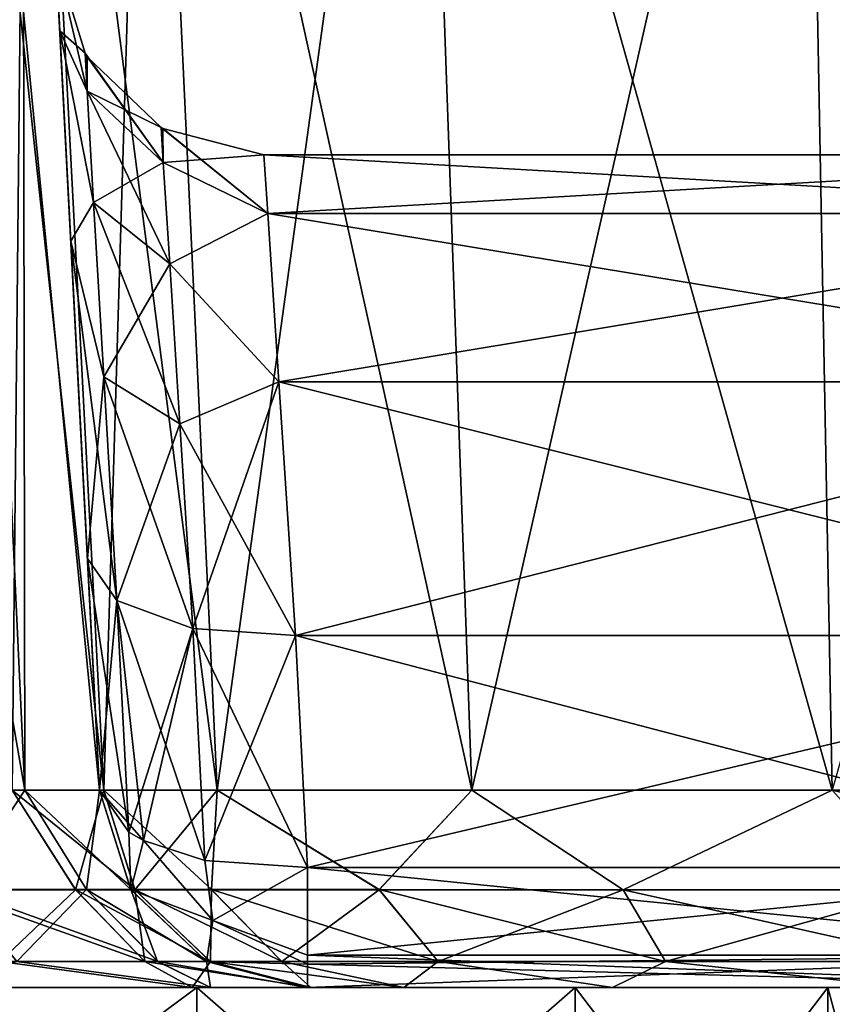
# Model space of a CAD drawing. Header units: millimetres. Extents: x -96 to 96, y -34 to 18.
# Tile 5 of 192: x -76.95 to -75, y -32.04 to -29.68. Entities that reach past the tile are written whole.
import ezdxf

# ---------------------------------------------------------------- set-up
doc = ezdxf.new("R2010")
doc.units = ezdxf.units.MM
doc.header["$LTSCALE"] = 65.185185
for name, color, linetype in [('100', 7, 'CONTINUOUS'), ('134', 7, 'CONTINUOUS'), ('137', 7, 'CONTINUOUS'), ('141', 7, 'CONTINUOUS'), ('142', 7, 'CONTINUOUS'), ('145', 7, 'CONTINUOUS'), ('184', 7, 'CONTINUOUS'), ('185', 7, 'CONTINUOUS'), ('187', 7, 'CONTINUOUS'), ('188', 7, 'CONTINUOUS'), ('189', 7, 'CONTINUOUS'), ('191', 7, 'CONTINUOUS'), ('192', 7, 'CONTINUOUS'), ('302', 7, 'CONTINUOUS'), ('303', 7, 'CONTINUOUS'), ('306', 7, 'CONTINUOUS'), ('307', 7, 'CONTINUOUS'), ('322', 7, 'CONTINUOUS'), ('323', 7, 'CONTINUOUS'), ('324', 7, 'CONTINUOUS'), ('325', 7, 'CONTINUOUS'), ('326', 7, 'CONTINUOUS'), ('327', 7, 'CONTINUOUS'), ('328', 7, 'CONTINUOUS'), ('329', 7, 'CONTINUOUS'), ('330', 7, 'CONTINUOUS'), ('590', 7, 'CONTINUOUS'), ('592', 7, 'CONTINUOUS'), ('603', 7, 'CONTINUOUS'), ('605', 7, 'CONTINUOUS'), ('86', 7, 'CONTINUOUS'), ('87', 7, 'CONTINUOUS'), ('99', 7, 'CONTINUOUS')]:
    doc.layers.add(name, color=color, linetype=linetype)

msp = doc.modelspace()

# ---------------------------------------------------------------- linework, layer by layer
at = {"layer": '100', "color": 7, "linetype": 'Continuous'}
for points in [[(-76.7519, -31.5262, -20.7337), (-76.936, -28, -20.7494), (-76.6452, -28, -21.7982), (-76.7519, -31.5262, -20.7337)], [(-76.4793, -31.5262, -21.7168), (-76.7519, -31.5262, -20.7337), (-76.6452, -28, -21.7982), (-76.4793, -31.5262, -21.7168)], [(-75.9934, -28, -22.6699), (-76.4793, -31.5262, -21.7168), (-76.6452, -28, -21.7982), (-75.9934, -28, -22.6699)], [(-75.8684, -31.5262, -22.5338), (-76.4793, -31.5262, -21.7168), (-75.9934, -28, -22.6699), (-75.8684, -31.5262, -22.5338)], [(-75.0697, -28, -23.2455), (-75.8684, -31.5262, -22.5338), (-75.9934, -28, -22.6699), (-75.0697, -28, -23.2455)], [(-75.0026, -31.5262, -23.0734), (-75.8684, -31.5262, -22.5338), (-75.0697, -28, -23.2455), (-75.0026, -31.5262, -23.0734)], [(-74, -28, -23.4466), (-75.0026, -31.5262, -23.0734), (-75.0697, -28, -23.2455), (-74, -28, -23.4466)]]:
    msp.add_3dface(points, dxfattribs=at)
at = {"layer": '134', "color": 7, "linetype": 'Continuous'}
for points in [[(-76.936, -28, 20.7494), (-76.4793, -31.5262, 21.7168), (-76.6452, -28, 21.7982), (-76.936, -28, 20.7494)], [(-76.7519, -31.5262, 20.7337), (-76.4793, -31.5262, 21.7168), (-76.936, -28, 20.7494), (-76.7519, -31.5262, 20.7337)], [(-76.4793, -31.5262, 21.7168), (-75.8684, -31.5262, 22.5338), (-76.6452, -28, 21.7982), (-76.4793, -31.5262, 21.7168)], [(-76.6452, -28, 21.7982), (-75.8684, -31.5262, 22.5338), (-75.9934, -28, 22.6699), (-76.6452, -28, 21.7982)], [(-75.8684, -31.5262, 22.5338), (-75.0026, -31.5262, 23.0734), (-75.9934, -28, 22.6699), (-75.8684, -31.5262, 22.5338)], [(-75.9934, -28, 22.6699), (-75.0026, -31.5262, 23.0734), (-75.0697, -28, 23.2455), (-75.9934, -28, 22.6699)], [(-74, -31.5262, 23.2618), (-74, -28, 23.4466), (-75.0697, -28, 23.2455), (-74, -31.5262, 23.2618)], [(-75.0026, -31.5262, 23.0734), (-74, -31.5262, 23.2618), (-75.0697, -28, 23.2455), (-75.0026, -31.5262, 23.0734)]]:
    msp.add_3dface(points, dxfattribs=at)
at = {"layer": '137', "color": 7, "linetype": 'Continuous'}
for points in [[(-76.7519, -31.5262, 20.7337), (-76.936, -28, 20.7494), (-77.1318, -28, 20.126), (-76.7519, -31.5262, 20.7337)], [(-76.7519, -31.5262, 20.7337), (-77.1318, -28, 20.126), (-76.9717, -31.5262, 20.0336), (-76.7519, -31.5262, 20.7337)]]:
    msp.add_3dface(points, dxfattribs=at)
at = {"layer": '141', "color": 7, "linetype": 'Continuous'}
for points in [[(-77.4428, -31.5262, 12.4795), (-77.1067, -28, 11.8008), (-76.9416, -31.5262, 11.8838), (-77.4428, -31.5262, 12.4795)], [(-77.1067, -28, 11.8008), (-76.9466, -28, 11.1264), (-76.9416, -31.5262, 11.8838), (-77.1067, -28, 11.8008)], [(-76.9416, -31.5262, 11.8838), (-76.9466, -28, 11.1264), (-76.7618, -31.5262, 11.1264), (-76.9416, -31.5262, 11.8838)]]:
    msp.add_3dface(points, dxfattribs=at)
at = {"layer": '142', "color": 7, "linetype": 'Continuous'}
for points in [[(-76.8666, -29.5262, -3.7259), (-76.9466, -28, -11.1264), (-76.8573, -29.7025, -4.6482), (-76.8666, -29.5262, -3.7259)], [(-76.8573, -29.7025, -4.6482), (-76.9466, -28, -11.1264), (-76.8309, -30.2076, -5.4413), (-76.8573, -29.7025, -4.6482)], [(-76.7618, -31.5262, 11.1264), (-76.9466, -28, 11.1264), (-76.8573, -29.7025, 4.6482), (-76.7618, -31.5262, 11.1264)], [(-76.8573, -29.7025, 4.6482), (-76.9466, -28, 11.1264), (-76.8666, -29.5262, 3.7259), (-76.8573, -29.7025, 4.6482)], [(-76.7618, -31.5262, -6.2512), (-76.7909, -30.9696, -5.9916), (-76.9466, -28, -11.1264), (-76.7618, -31.5262, -6.2512)], [(-76.9466, -28, -11.1264), (-76.7909, -30.9696, -5.9916), (-76.8309, -30.2076, -5.4413), (-76.9466, -28, -11.1264)], [(-76.7618, -31.5262, -11.1264), (-76.7618, -31.5262, -6.2512), (-76.9466, -28, -11.1264), (-76.7618, -31.5262, -11.1264)], [(-76.8309, -30.2076, 5.4413), (-76.7618, -31.5262, 11.1264), (-76.8573, -29.7025, 4.6482), (-76.8309, -30.2076, 5.4413)], [(-76.7909, -30.9696, 5.9916), (-76.7618, -31.5262, 11.1264), (-76.8309, -30.2076, 5.4413), (-76.7909, -30.9696, 5.9916)], [(-76.7618, -31.5262, 6.2512), (-76.7618, -31.5262, 11.1264), (-76.7909, -30.9696, 5.9916), (-76.7618, -31.5262, 6.2512)]]:
    msp.add_3dface(points, dxfattribs=at)
at = {"layer": '145', "color": 7, "linetype": 'Continuous'}
for points in [[(-76.9416, -31.5262, -11.8838), (-77.5529, -28, -12.3311), (-77.4428, -31.5262, -12.4795), (-76.9416, -31.5262, -11.8838)], [(-77.1067, -28, -11.8008), (-77.5529, -28, -12.3311), (-76.9416, -31.5262, -11.8838), (-77.1067, -28, -11.8008)], [(-76.7618, -31.5262, -11.1264), (-77.1067, -28, -11.8008), (-76.9416, -31.5262, -11.8838), (-76.7618, -31.5262, -11.1264)], [(-76.7618, -31.5262, -11.1264), (-76.9466, -28, -11.1264), (-77.1067, -28, -11.8008), (-76.7618, -31.5262, -11.1264)]]:
    msp.add_3dface(points, dxfattribs=at)
at = {"layer": '184', "color": 7, "linetype": 'Continuous'}
for points in [[(-76.7519, -31.5262, 20.7337), (-76.677, -31.7647, 20.7274), (-76.493, -31.7648, 21.5014), (-76.7519, -31.5262, 20.7337)], [(-76.4793, -31.5262, 21.7168), (-76.7519, -31.5262, 20.7337), (-76.493, -31.7648, 21.5014), (-76.4793, -31.5262, 21.7168)], [(-76.4793, -31.5262, 21.7168), (-76.493, -31.7648, 21.5014), (-76.0904, -31.7648, 22.1875), (-76.4793, -31.5262, 21.7168)], [(-75.8684, -31.5262, 22.5338), (-76.4793, -31.5262, 21.7168), (-76.0904, -31.7648, 22.1875), (-75.8684, -31.5262, 22.5338)], [(-75.8684, -31.5262, 22.5338), (-76.0904, -31.7648, 22.1875), (-75.5045, -31.7649, 22.7257), (-75.8684, -31.5262, 22.5338)], [(-75.0026, -31.5262, 23.0734), (-75.8684, -31.5262, 22.5338), (-75.5045, -31.7649, 22.7257), (-75.0026, -31.5262, 23.0734)], [(-75.0026, -31.5262, 23.0734), (-75.5045, -31.7649, 22.7257), (-74.7868, -31.7649, 23.0687), (-75.0026, -31.5262, 23.0734)], [(-74, -31.5262, 23.2618), (-75.0026, -31.5262, 23.0734), (-74, -31.765, 23.1865), (-74, -31.5262, 23.2618)], [(-74, -31.765, 23.1865), (-75.0026, -31.5262, 23.0734), (-74.7868, -31.7649, 23.0687), (-74, -31.765, 23.1865)], [(-76.677, -31.7647, 20.7274), (-76.3243, -31.9373, 21.4336), (-76.493, -31.7648, 21.5014), (-76.677, -31.7647, 20.7274)], [(-76.4959, -31.9373, 20.712), (-76.3243, -31.9373, 21.4336), (-76.677, -31.7647, 20.7274), (-76.4959, -31.9373, 20.712)], [(-76.493, -31.7648, 21.5014), (-75.949, -31.9374, 22.0733), (-76.0904, -31.7648, 22.1875), (-76.493, -31.7648, 21.5014)], [(-76.3243, -31.9373, 21.4336), (-75.949, -31.9374, 22.0733), (-76.493, -31.7648, 21.5014), (-76.3243, -31.9373, 21.4336)], [(-75.949, -31.9374, 22.0733), (-75.4027, -31.9374, 22.5751), (-76.0904, -31.7648, 22.1875), (-75.949, -31.9374, 22.0733)], [(-76.0904, -31.7648, 22.1875), (-75.4027, -31.9374, 22.5751), (-75.5045, -31.7649, 22.7257), (-76.0904, -31.7648, 22.1875)], [(-75.4027, -31.9374, 22.5751), (-74.7335, -31.9374, 22.8949), (-75.5045, -31.7649, 22.7257), (-75.4027, -31.9374, 22.5751)], [(-75.5045, -31.7649, 22.7257), (-74.7335, -31.9374, 22.8949), (-74.7868, -31.7649, 23.0687), (-75.5045, -31.7649, 22.7257)], [(-76.2543, -32, 20.6915), (-76.0311, -32, 21.4967), (-76.4959, -31.9373, 20.712), (-76.2543, -32, 20.6915)], [(-76.4959, -31.9373, 20.712), (-76.0311, -32, 21.4967), (-76.3243, -31.9373, 21.4336), (-76.4959, -31.9373, 20.712)], [(-76.3243, -31.9373, 21.4336), (-76.0311, -32, 21.4967), (-75.949, -31.9374, 22.0733), (-76.3243, -31.9373, 21.4336)], [(-76.0311, -32, 21.4967), (-75.5306, -32, 22.1661), (-75.949, -31.9374, 22.0733), (-76.0311, -32, 21.4967)], [(-75.949, -31.9374, 22.0733), (-75.5306, -32, 22.1661), (-75.4027, -31.9374, 22.5751), (-75.949, -31.9374, 22.0733)], [(-75.5306, -32, 22.1661), (-74.8213, -32, 22.6081), (-75.4027, -31.9374, 22.5751), (-75.5306, -32, 22.1661)], [(-75.4027, -31.9374, 22.5751), (-74.8213, -32, 22.6081), (-74.7335, -31.9374, 22.8949), (-75.4027, -31.9374, 22.5751)]]:
    msp.add_3dface(points, dxfattribs=at)
at = {"layer": '185', "color": 7, "linetype": 'Continuous'}
for points in [[(-76.9717, -31.5262, 20.0336), (-77.1349, -31.7649, 19.6851), (-76.8194, -31.7648, 20.1682), (-76.9717, -31.5262, 20.0336)], [(-76.7519, -31.5262, 20.7337), (-76.9717, -31.5262, 20.0336), (-76.677, -31.7647, 20.7274), (-76.7519, -31.5262, 20.7337)], [(-76.677, -31.7647, 20.7274), (-76.9717, -31.5262, 20.0336), (-76.8194, -31.7648, 20.1682), (-76.677, -31.7647, 20.7274)], [(-77.1349, -31.7649, 19.6851), (-76.6529, -31.9373, 20.0951), (-76.8194, -31.7648, 20.1682), (-77.1349, -31.7649, 19.6851)], [(-77.0011, -31.9374, 19.5621), (-76.6529, -31.9373, 20.0951), (-77.1349, -31.7649, 19.6851), (-77.0011, -31.9374, 19.5621)], [(-76.4959, -31.9373, 20.712), (-76.677, -31.7647, 20.7274), (-76.8194, -31.7648, 20.1682), (-76.4959, -31.9373, 20.712)], [(-76.6529, -31.9373, 20.0951), (-76.4959, -31.9373, 20.712), (-76.8194, -31.7648, 20.1682), (-76.6529, -31.9373, 20.0951)], [(-77.1833, -32, 19.0834), (-76.5394, -32, 19.7838), (-77.0011, -31.9374, 19.5621), (-77.1833, -32, 19.0834)], [(-77.0011, -31.9374, 19.5621), (-76.5394, -32, 19.7838), (-76.6529, -31.9373, 20.0951), (-77.0011, -31.9374, 19.5621)], [(-76.2543, -32, 20.6915), (-76.4959, -31.9373, 20.712), (-76.6529, -31.9373, 20.0951), (-76.2543, -32, 20.6915)], [(-76.5394, -32, 19.7838), (-76.2543, -32, 20.6915), (-76.6529, -31.9373, 20.0951), (-76.5394, -32, 19.7838)]]:
    msp.add_3dface(points, dxfattribs=at)
at = {"layer": '187', "color": 7, "linetype": 'Continuous'}
for points in [[(-77.4428, -31.5262, 12.4795), (-76.9416, -31.5262, 11.8838), (-77.0998, -31.7647, 12.2594), (-77.4428, -31.5262, 12.4795)], [(-76.9416, -31.5262, 11.8838), (-76.7931, -31.7647, 11.7294), (-77.0998, -31.7647, 12.2594), (-76.9416, -31.5262, 11.8838)], [(-76.9416, -31.5262, 11.8838), (-76.7618, -31.5262, 11.1264), (-76.7931, -31.7647, 11.7294), (-76.9416, -31.5262, 11.8838)], [(-76.7618, -31.5262, 11.1264), (-76.6866, -31.7647, 11.1264), (-76.7931, -31.7647, 11.7294), (-76.7618, -31.5262, 11.1264)], [(-76.7931, -31.7647, 11.7294), (-76.9607, -31.9373, 12.3764), (-77.0998, -31.7647, 12.2594), (-76.7931, -31.7647, 11.7294)], [(-76.6224, -31.9373, 11.7917), (-76.9607, -31.9373, 12.3764), (-76.7931, -31.7647, 11.7294), (-76.6224, -31.9373, 11.7917)], [(-76.6866, -31.7647, 11.1264), (-76.6224, -31.9373, 11.7917), (-76.7931, -31.7647, 11.7294), (-76.6866, -31.7647, 11.1264)], [(-76.5049, -31.9373, 11.1264), (-76.6224, -31.9373, 11.7917), (-76.6866, -31.7647, 11.1264), (-76.5049, -31.9373, 11.1264)], [(-76.4956, -32, 12.1082), (-77.1453, -32, 12.8806), (-76.9607, -31.9373, 12.3764), (-76.4956, -32, 12.1082)], [(-76.6224, -31.9373, 11.7917), (-76.4956, -32, 12.1082), (-76.9607, -31.9373, 12.3764), (-76.6224, -31.9373, 11.7917)], [(-76.5049, -31.9373, 11.1264), (-76.4956, -32, 12.1082), (-76.6224, -31.9373, 11.7917), (-76.5049, -31.9373, 11.1264)], [(-76.2624, -32, 11.1264), (-76.4956, -32, 12.1082), (-76.5049, -31.9373, 11.1264), (-76.2624, -32, 11.1264)]]:
    msp.add_3dface(points, dxfattribs=at)
at = {"layer": '188', "color": 7, "linetype": 'Continuous'}
for points in [[(-76.7618, -31.5262, -6.2512), (-76.7618, -31.5262, -11.1264), (-76.6866, -31.7647, -11.1264), (-76.7618, -31.5262, -6.2512)], [(-76.6866, -31.7647, 11.1264), (-76.7618, -31.5262, 11.1264), (-76.6865, -31.765, 6.2512), (-76.6866, -31.7647, 11.1264)], [(-76.6865, -31.765, -6.2512), (-76.7618, -31.5262, -6.2512), (-76.6866, -31.7647, -11.1264), (-76.6865, -31.765, -6.2512)], [(-76.7618, -31.5262, 11.1264), (-76.7618, -31.5262, 6.2512), (-76.6865, -31.765, 6.2512), (-76.7618, -31.5262, 11.1264)], [(-76.5049, -31.9373, -11.1264), (-76.6865, -31.765, -6.2512), (-76.6866, -31.7647, -11.1264), (-76.5049, -31.9373, -11.1264)], [(-76.5049, -31.9373, 6.2512), (-76.6866, -31.7647, 11.1264), (-76.6865, -31.765, 6.2512), (-76.5049, -31.9373, 6.2512)], [(-76.5049, -31.9373, 11.1264), (-76.6866, -31.7647, 11.1264), (-76.5049, -31.9373, 6.2512), (-76.5049, -31.9373, 11.1264)], [(-76.5049, -31.9373, -6.2512), (-76.6865, -31.765, -6.2512), (-76.5049, -31.9373, -11.1264), (-76.5049, -31.9373, -6.2512)], [(-76.2624, -32, -11.1264), (-76.5049, -31.9373, -6.2512), (-76.5049, -31.9373, -11.1264), (-76.2624, -32, -11.1264)], [(-76.2624, -32, -11.1264), (-76.2624, -32, -6.2512), (-76.5049, -31.9373, -6.2512), (-76.2624, -32, -11.1264)], [(-76.2624, -32, 6.2512), (-76.5049, -31.9373, 11.1264), (-76.5049, -31.9373, 6.2512), (-76.2624, -32, 6.2512)], [(-76.2624, -32, 6.2512), (-76.2624, -32, 11.1264), (-76.5049, -31.9373, 11.1264), (-76.2624, -32, 6.2512)]]:
    msp.add_3dface(points, dxfattribs=at)
at = {"layer": '189', "color": 7, "linetype": 'Continuous'}
for points in [[(-76.9416, -31.5262, -11.8838), (-77.4428, -31.5262, -12.4795), (-77.0997, -31.7649, -12.2595), (-76.9416, -31.5262, -11.8838)], [(-76.9416, -31.5262, -11.8838), (-77.0997, -31.7649, -12.2595), (-76.7931, -31.7648, -11.7294), (-76.9416, -31.5262, -11.8838)], [(-76.6866, -31.7647, -11.1264), (-76.9416, -31.5262, -11.8838), (-76.7931, -31.7648, -11.7294), (-76.6866, -31.7647, -11.1264)], [(-76.7618, -31.5262, -11.1264), (-76.9416, -31.5262, -11.8838), (-76.6866, -31.7647, -11.1264), (-76.7618, -31.5262, -11.1264)], [(-77.0997, -31.7649, -12.2595), (-76.6223, -31.9373, -11.7917), (-76.7931, -31.7648, -11.7294), (-77.0997, -31.7649, -12.2595)], [(-76.9606, -31.9374, -12.3765), (-76.6223, -31.9373, -11.7917), (-77.0997, -31.7649, -12.2595), (-76.9606, -31.9374, -12.3765)], [(-76.5049, -31.9373, -11.1264), (-76.6866, -31.7647, -11.1264), (-76.7931, -31.7648, -11.7294), (-76.5049, -31.9373, -11.1264)], [(-76.6223, -31.9373, -11.7917), (-76.5049, -31.9373, -11.1264), (-76.7931, -31.7648, -11.7294), (-76.6223, -31.9373, -11.7917)], [(-77.1453, -32, -12.8806), (-76.4956, -32, -12.1082), (-76.9606, -31.9374, -12.3765), (-77.1453, -32, -12.8806)], [(-76.9606, -31.9374, -12.3765), (-76.4956, -32, -12.1082), (-76.6223, -31.9373, -11.7917), (-76.9606, -31.9374, -12.3765)], [(-76.2624, -32, -11.1264), (-76.5049, -31.9373, -11.1264), (-76.6223, -31.9373, -11.7917), (-76.2624, -32, -11.1264)], [(-76.4956, -32, -12.1082), (-76.2624, -32, -11.1264), (-76.6223, -31.9373, -11.7917), (-76.4956, -32, -12.1082)]]:
    msp.add_3dface(points, dxfattribs=at)
at = {"layer": '191', "color": 7, "linetype": 'Continuous'}
for points in [[(-76.9717, -31.5262, -20.0336), (-76.8193, -31.7649, -20.1682), (-77.1349, -31.7649, -19.6851), (-76.9717, -31.5262, -20.0336)], [(-76.9717, -31.5262, -20.0336), (-76.7519, -31.5262, -20.7337), (-76.8193, -31.7649, -20.1682), (-76.9717, -31.5262, -20.0336)], [(-76.7519, -31.5262, -20.7337), (-76.6768, -31.765, -20.7274), (-76.8193, -31.7649, -20.1682), (-76.7519, -31.5262, -20.7337)], [(-76.8193, -31.7649, -20.1682), (-77.0011, -31.9374, -19.5621), (-77.1349, -31.7649, -19.6851), (-76.8193, -31.7649, -20.1682)], [(-76.6528, -31.9374, -20.095), (-77.0011, -31.9374, -19.5621), (-76.8193, -31.7649, -20.1682), (-76.6528, -31.9374, -20.095)], [(-76.6768, -31.765, -20.7274), (-76.6528, -31.9374, -20.095), (-76.8193, -31.7649, -20.1682), (-76.6768, -31.765, -20.7274)], [(-76.4956, -31.9374, -20.712), (-76.6528, -31.9374, -20.095), (-76.6768, -31.765, -20.7274), (-76.4956, -31.9374, -20.712)], [(-76.5394, -32, -19.7838), (-77.1833, -32, -19.0834), (-77.0011, -31.9374, -19.5621), (-76.5394, -32, -19.7838)], [(-76.6528, -31.9374, -20.095), (-76.5394, -32, -19.7838), (-77.0011, -31.9374, -19.5621), (-76.6528, -31.9374, -20.095)], [(-76.4956, -31.9374, -20.712), (-76.5394, -32, -19.7838), (-76.6528, -31.9374, -20.095), (-76.4956, -31.9374, -20.712)], [(-76.2543, -32, -20.6915), (-76.5394, -32, -19.7838), (-76.4956, -31.9374, -20.712), (-76.2543, -32, -20.6915)]]:
    msp.add_3dface(points, dxfattribs=at)
at = {"layer": '192', "color": 7, "linetype": 'Continuous'}
for points in [[(-76.7519, -31.5262, -20.7337), (-76.4793, -31.5262, -21.7168), (-76.6768, -31.765, -20.7274), (-76.7519, -31.5262, -20.7337)], [(-76.6768, -31.765, -20.7274), (-76.4793, -31.5262, -21.7168), (-76.4929, -31.765, -21.5013), (-76.6768, -31.765, -20.7274)], [(-76.4793, -31.5262, -21.7168), (-76.0903, -31.765, -22.1875), (-76.4929, -31.765, -21.5013), (-76.4793, -31.5262, -21.7168)], [(-76.4793, -31.5262, -21.7168), (-75.8684, -31.5262, -22.5338), (-76.0903, -31.765, -22.1875), (-76.4793, -31.5262, -21.7168)], [(-75.8684, -31.5262, -22.5338), (-75.5045, -31.765, -22.7257), (-76.0903, -31.765, -22.1875), (-75.8684, -31.5262, -22.5338)], [(-75.8684, -31.5262, -22.5338), (-75.0026, -31.5262, -23.0734), (-75.5045, -31.765, -22.7257), (-75.8684, -31.5262, -22.5338)], [(-75.0026, -31.5262, -23.0734), (-74.7867, -31.765, -23.0687), (-75.5045, -31.765, -22.7257), (-75.0026, -31.5262, -23.0734)], [(-76.4956, -31.9374, -20.712), (-76.6768, -31.765, -20.7274), (-76.4929, -31.765, -21.5013), (-76.4956, -31.9374, -20.712)], [(-76.3241, -31.9374, -21.4335), (-76.4956, -31.9374, -20.712), (-76.4929, -31.765, -21.5013), (-76.3241, -31.9374, -21.4335)], [(-76.0903, -31.765, -22.1875), (-76.3241, -31.9374, -21.4335), (-76.4929, -31.765, -21.5013), (-76.0903, -31.765, -22.1875)], [(-75.9489, -31.9374, -22.0733), (-76.3241, -31.9374, -21.4335), (-76.0903, -31.765, -22.1875), (-75.9489, -31.9374, -22.0733)], [(-75.5045, -31.765, -22.7257), (-75.9489, -31.9374, -22.0733), (-76.0903, -31.765, -22.1875), (-75.5045, -31.765, -22.7257)], [(-75.4027, -31.9374, -22.575), (-75.9489, -31.9374, -22.0733), (-75.5045, -31.765, -22.7257), (-75.4027, -31.9374, -22.575)], [(-74.7867, -31.765, -23.0687), (-75.4027, -31.9374, -22.575), (-75.5045, -31.765, -22.7257), (-74.7867, -31.765, -23.0687)], [(-74.7335, -31.9374, -22.8948), (-75.4027, -31.9374, -22.575), (-74.7867, -31.765, -23.0687), (-74.7335, -31.9374, -22.8948)], [(-76.2543, -32, -20.6915), (-76.4956, -31.9374, -20.712), (-76.3241, -31.9374, -21.4335), (-76.2543, -32, -20.6915)], [(-76.0311, -32, -21.4967), (-76.2543, -32, -20.6915), (-76.3241, -31.9374, -21.4335), (-76.0311, -32, -21.4967)], [(-75.9489, -31.9374, -22.0733), (-76.0311, -32, -21.4967), (-76.3241, -31.9374, -21.4335), (-75.9489, -31.9374, -22.0733)], [(-75.5306, -32, -22.1661), (-76.0311, -32, -21.4967), (-75.9489, -31.9374, -22.0733), (-75.5306, -32, -22.1661)], [(-75.4027, -31.9374, -22.575), (-75.5306, -32, -22.1661), (-75.9489, -31.9374, -22.0733), (-75.4027, -31.9374, -22.575)], [(-74.8213, -32, -22.6081), (-75.5306, -32, -22.1661), (-75.4027, -31.9374, -22.575), (-74.8213, -32, -22.6081)], [(-74.7335, -31.9374, -22.8948), (-74.8213, -32, -22.6081), (-75.4027, -31.9374, -22.575), (-74.7335, -31.9374, -22.8948)]]:
    msp.add_3dface(points, dxfattribs=at)
at = {"layer": '302', "color": 7, "linetype": 'Continuous'}
for points in [[(-73.9008, -31.1548, 5.5385), (-76.2624, -31.7113, 5.798), (-76.2916, -31.1548, 5.5385), (-73.9008, -31.1548, 5.5385)], [(-74.1603, -31.7113, 5.798), (-76.2624, -31.7113, 5.798), (-73.9008, -31.1548, 5.5385), (-74.1603, -31.7113, 5.798)]]:
    msp.add_3dface(points, dxfattribs=at)
at = {"layer": '303', "color": 7, "linetype": 'Continuous'}
for points in [[(-76.2624, -31.7113, -5.798), (-74.1603, -31.7113, -5.798), (-76.2916, -31.1548, -5.5385), (-76.2624, -31.7113, -5.798)], [(-76.2916, -31.1548, -5.5385), (-74.1603, -31.7113, -5.798), (-73.9008, -31.1548, -5.5385), (-76.2916, -31.1548, -5.5385)]]:
    msp.add_3dface(points, dxfattribs=at)
at = {"layer": '306', "color": 7, "linetype": 'Continuous'}
for points in [[(-73.9008, -30, -3.7259), (-76.3673, -30, -3.7259), (-76.358, -30.1411, -4.4638), (-73.9008, -30, -3.7259)], [(-73.9008, -30.141, -4.4636), (-73.9008, -30, -3.7259), (-76.358, -30.1411, -4.4638), (-73.9008, -30.141, -4.4636)], [(-76.3316, -30.5451, -5.0982), (-73.9008, -30.141, -4.4636), (-76.358, -30.1411, -4.4638), (-76.3316, -30.5451, -5.0982)], [(-73.9008, -30.5453, -5.0983), (-73.9008, -30.141, -4.4636), (-76.3316, -30.5451, -5.0982), (-73.9008, -30.5453, -5.0983)], [(-76.2916, -31.1548, -5.5385), (-73.9008, -30.5453, -5.0983), (-76.3316, -30.5451, -5.0982), (-76.2916, -31.1548, -5.5385)], [(-76.2916, -31.1548, -5.5385), (-73.9008, -31.1548, -5.5385), (-73.9008, -30.5453, -5.0983), (-76.2916, -31.1548, -5.5385)]]:
    msp.add_3dface(points, dxfattribs=at)
at = {"layer": '307', "color": 7, "linetype": 'Continuous'}
for points in [[(-76.3673, -30, 3.7259), (-73.9008, -30, 3.7259), (-73.9008, -30.141, 4.4636), (-76.3673, -30, 3.7259)], [(-76.3673, -30, 3.7259), (-73.9008, -30.141, 4.4636), (-76.358, -30.1411, 4.4638), (-76.3673, -30, 3.7259)], [(-73.9008, -30.141, 4.4636), (-73.9008, -30.5453, 5.0983), (-76.358, -30.1411, 4.4638), (-73.9008, -30.141, 4.4636)], [(-76.358, -30.1411, 4.4638), (-73.9008, -30.5453, 5.0983), (-76.3316, -30.5451, 5.0982), (-76.358, -30.1411, 4.4638)], [(-73.9008, -30.5453, 5.0983), (-73.9008, -31.1548, 5.5385), (-76.3316, -30.5451, 5.0982), (-73.9008, -30.5453, 5.0983)], [(-73.9008, -31.1548, 5.5385), (-76.2916, -31.1548, 5.5385), (-76.3316, -30.5451, 5.0982), (-73.9008, -31.1548, 5.5385)]]:
    msp.add_3dface(points, dxfattribs=at)
at = {"layer": '322', "color": 7, "linetype": 'Continuous'}
for points in [[(-76.2624, -31.9217, 5.9825), (-76.2624, -31.7113, 5.798), (-74.1603, -31.9217, 5.9825), (-76.2624, -31.9217, 5.9825)], [(-76.2624, -31.7113, 5.798), (-74.1603, -31.7113, 5.798), (-74.1603, -31.9217, 5.9825), (-76.2624, -31.7113, 5.798)], [(-74.1603, -32, 6.2512), (-76.2624, -31.9217, 5.9825), (-74.1603, -31.9217, 5.9825), (-74.1603, -32, 6.2512)], [(-76.2624, -31.9217, 5.9825), (-74.1603, -32, 6.2512), (-76.2624, -31.9434, 6.02), (-76.2624, -31.9217, 5.9825)], [(-74.1603, -32, 6.2512), (-76.2624, -32, 6.2512), (-76.2624, -31.9434, 6.02), (-74.1603, -32, 6.2512)]]:
    msp.add_3dface(points, dxfattribs=at)
at = {"layer": '323', "color": 7, "linetype": 'Continuous'}
for points in [[(-76.656, -31.647, 5.9801), (-76.7618, -31.5262, 6.2512), (-76.6913, -31.6268, 6.0274), (-76.656, -31.647, 5.9801)], [(-76.6865, -31.765, 6.2512), (-76.7618, -31.5262, 6.2512), (-76.656, -31.647, 5.9801), (-76.6865, -31.765, 6.2512)], [(-76.4901, -31.8388, 5.9624), (-76.6865, -31.765, 6.2512), (-76.656, -31.647, 5.9801), (-76.4901, -31.8388, 5.9624)], [(-76.4901, -31.8388, 5.9624), (-76.656, -31.647, 5.9801), (-76.509, -31.6944, 5.862), (-76.4901, -31.8388, 5.9624)], [(-76.2624, -31.7113, 5.798), (-76.4901, -31.8388, 5.9624), (-76.509, -31.6944, 5.862), (-76.2624, -31.7113, 5.798)], [(-76.2624, -31.7113, 5.798), (-76.2624, -31.9217, 5.9825), (-76.4901, -31.8388, 5.9624), (-76.2624, -31.7113, 5.798)], [(-76.5049, -31.9373, 6.2512), (-76.6865, -31.765, 6.2512), (-76.4901, -31.8388, 5.9624), (-76.5049, -31.9373, 6.2512)], [(-76.2624, -31.9434, 6.02), (-76.5049, -31.9373, 6.2512), (-76.4901, -31.8388, 5.9624), (-76.2624, -31.9434, 6.02)], [(-76.2624, -31.9217, 5.9825), (-76.2624, -31.9434, 6.02), (-76.4901, -31.8388, 5.9624), (-76.2624, -31.9217, 5.9825)], [(-76.2624, -32, 6.2512), (-76.5049, -31.9373, 6.2512), (-76.2624, -31.9434, 6.02), (-76.2624, -32, 6.2512)]]:
    msp.add_3dface(points, dxfattribs=at)
at = {"layer": '324', "color": 7, "linetype": 'Continuous'}
for points in [[(-76.7618, -31.5262, 6.2512), (-76.7909, -30.9696, 5.9916), (-76.7205, -31.0702, 5.7681), (-76.7618, -31.5262, 6.2512)], [(-76.6913, -31.6268, 6.0274), (-76.7618, -31.5262, 6.2512), (-76.7205, -31.0702, 5.7681), (-76.6913, -31.6268, 6.0274)], [(-76.5381, -31.1378, 5.6025), (-76.6913, -31.6268, 6.0274), (-76.7205, -31.0702, 5.7681), (-76.5381, -31.1378, 5.6025)], [(-76.656, -31.647, 5.9801), (-76.6913, -31.6268, 6.0274), (-76.5381, -31.1378, 5.6025), (-76.656, -31.647, 5.9801)], [(-76.509, -31.6944, 5.862), (-76.656, -31.647, 5.9801), (-76.5381, -31.1378, 5.6025), (-76.509, -31.6944, 5.862)], [(-76.2916, -31.1548, 5.5385), (-76.509, -31.6944, 5.862), (-76.5381, -31.1378, 5.6025), (-76.2916, -31.1548, 5.5385)], [(-76.2916, -31.1548, 5.5385), (-76.2624, -31.7113, 5.798), (-76.509, -31.6944, 5.862), (-76.2916, -31.1548, 5.5385)]]:
    msp.add_3dface(points, dxfattribs=at)
at = {"layer": '325', "color": 7, "linetype": 'Continuous'}
for points in [[(-76.8573, -29.7025, 4.6482), (-76.8666, -29.5262, 3.7259), (-76.7914, -29.8476, 4.3601), (-76.8573, -29.7025, 4.6482)], [(-76.8666, -29.5262, 3.7259), (-76.7967, -29.7561, 3.7259), (-76.7914, -29.8476, 4.3601), (-76.8666, -29.5262, 3.7259)], [(-76.8309, -30.2076, 5.4413), (-76.8573, -29.7025, 4.6482), (-76.776, -30.1143, 4.9421), (-76.8309, -30.2076, 5.4413)], [(-76.8573, -29.7025, 4.6482), (-76.7914, -29.8476, 4.3601), (-76.776, -30.1143, 4.9421), (-76.8573, -29.7025, 4.6482)], [(-76.7913, -29.765, 3.7259), (-76.6088, -30.0184, 4.3075), (-76.7967, -29.7561, 3.7259), (-76.7913, -29.765, 3.7259)], [(-76.7967, -29.7561, 3.7259), (-76.6088, -30.0184, 4.3075), (-76.7914, -29.8476, 4.3601), (-76.7967, -29.7561, 3.7259)], [(-76.6141, -29.9348, 3.7259), (-76.6088, -30.0184, 4.3075), (-76.7913, -29.765, 3.7259), (-76.6141, -29.9348, 3.7259)], [(-76.6088, -30.0184, 4.3075), (-76.5934, -30.2622, 4.8417), (-76.7914, -29.8476, 4.3601), (-76.6088, -30.0184, 4.3075)], [(-76.7914, -29.8476, 4.3601), (-76.5934, -30.2622, 4.8417), (-76.776, -30.1143, 4.9421), (-76.7914, -29.8476, 4.3601)], [(-76.6097, -29.9373, 3.7259), (-76.358, -30.1411, 4.4638), (-76.6141, -29.9348, 3.7259), (-76.6097, -29.9373, 3.7259)], [(-76.6141, -29.9348, 3.7259), (-76.358, -30.1411, 4.4638), (-76.6088, -30.0184, 4.3075), (-76.6141, -29.9348, 3.7259)], [(-76.3673, -30, 3.7259), (-76.358, -30.1411, 4.4638), (-76.6097, -29.9373, 3.7259), (-76.3673, -30, 3.7259)], [(-76.6088, -30.0184, 4.3075), (-76.358, -30.1411, 4.4638), (-76.5934, -30.2622, 4.8417), (-76.6088, -30.0184, 4.3075)], [(-76.8309, -30.2076, 5.4413), (-76.776, -30.1143, 4.9421), (-76.7517, -30.5335, 5.4243), (-76.8309, -30.2076, 5.4413)], [(-76.776, -30.1143, 4.9421), (-76.5692, -30.6459, 5.2852), (-76.7517, -30.5335, 5.4243), (-76.776, -30.1143, 4.9421)], [(-76.5934, -30.2622, 4.8417), (-76.5692, -30.6459, 5.2852), (-76.776, -30.1143, 4.9421), (-76.5934, -30.2622, 4.8417)], [(-76.358, -30.1411, 4.4638), (-76.3316, -30.5451, 5.0982), (-76.5934, -30.2622, 4.8417), (-76.358, -30.1411, 4.4638)], [(-76.7205, -31.0702, 5.7681), (-76.8309, -30.2076, 5.4413), (-76.7517, -30.5335, 5.4243), (-76.7205, -31.0702, 5.7681)], [(-76.7909, -30.9696, 5.9916), (-76.8309, -30.2076, 5.4413), (-76.7205, -31.0702, 5.7681), (-76.7909, -30.9696, 5.9916)], [(-76.5934, -30.2622, 4.8417), (-76.3316, -30.5451, 5.0982), (-76.5692, -30.6459, 5.2852), (-76.5934, -30.2622, 4.8417)], [(-76.5381, -31.1378, 5.6025), (-76.7205, -31.0702, 5.7681), (-76.7517, -30.5335, 5.4243), (-76.5381, -31.1378, 5.6025)], [(-76.5692, -30.6459, 5.2852), (-76.5381, -31.1378, 5.6025), (-76.7517, -30.5335, 5.4243), (-76.5692, -30.6459, 5.2852)], [(-76.3316, -30.5451, 5.0982), (-76.2916, -31.1548, 5.5385), (-76.5692, -30.6459, 5.2852), (-76.3316, -30.5451, 5.0982)], [(-76.2916, -31.1548, 5.5385), (-76.5381, -31.1378, 5.6025), (-76.5692, -30.6459, 5.2852), (-76.2916, -31.1548, 5.5385)]]:
    msp.add_3dface(points, dxfattribs=at)
at = {"layer": '326', "color": 7, "linetype": 'Continuous'}
for points in [[(-76.7967, -29.7561, 3.7259), (-76.8666, -29.5262, 3.7259), (-76.7967, -29.7561, -3.7259), (-76.7967, -29.7561, 3.7259)], [(-76.8666, -29.5262, 3.7259), (-76.8666, -29.5262, -3.7259), (-76.7967, -29.7561, -3.7259), (-76.8666, -29.5262, 3.7259)], [(-76.7913, -29.765, 3.7259), (-76.7967, -29.7561, 3.7259), (-76.7913, -29.765, -3.7259), (-76.7913, -29.765, 3.7259)], [(-76.7913, -29.765, -3.7259), (-76.7967, -29.7561, 3.7259), (-76.7967, -29.7561, -3.7259), (-76.7913, -29.765, -3.7259)], [(-76.6141, -29.9348, -3.7259), (-76.7913, -29.765, 3.7259), (-76.7913, -29.765, -3.7259), (-76.6141, -29.9348, -3.7259)], [(-76.6141, -29.9348, 3.7259), (-76.7913, -29.765, 3.7259), (-76.6141, -29.9348, -3.7259), (-76.6141, -29.9348, 3.7259)], [(-76.6097, -29.9373, -3.7259), (-76.6141, -29.9348, 3.7259), (-76.6141, -29.9348, -3.7259), (-76.6097, -29.9373, -3.7259)], [(-76.6097, -29.9373, 3.7259), (-76.6141, -29.9348, 3.7259), (-76.6097, -29.9373, -3.7259), (-76.6097, -29.9373, 3.7259)], [(-76.3673, -30, -3.7259), (-76.6097, -29.9373, 3.7259), (-76.6097, -29.9373, -3.7259), (-76.3673, -30, -3.7259)], [(-76.3673, -30, -3.7259), (-76.3673, -30, 3.7259), (-76.6097, -29.9373, 3.7259), (-76.3673, -30, -3.7259)]]:
    msp.add_3dface(points, dxfattribs=at)
at = {"layer": '327', "color": 7, "linetype": 'Continuous'}
for points in [[(-76.8666, -29.5262, -3.7259), (-76.8573, -29.7025, -4.6482), (-76.7967, -29.7561, -3.7259), (-76.8666, -29.5262, -3.7259)], [(-76.8573, -29.7025, -4.6482), (-76.776, -30.1143, -4.9421), (-76.7914, -29.8476, -4.3601), (-76.8573, -29.7025, -4.6482)], [(-76.7967, -29.7561, -3.7259), (-76.8573, -29.7025, -4.6482), (-76.7914, -29.8476, -4.3601), (-76.7967, -29.7561, -3.7259)], [(-76.8573, -29.7025, -4.6482), (-76.8309, -30.2076, -5.4413), (-76.776, -30.1143, -4.9421), (-76.8573, -29.7025, -4.6482)], [(-76.7913, -29.765, -3.7259), (-76.7967, -29.7561, -3.7259), (-76.7914, -29.8476, -4.3601), (-76.7913, -29.765, -3.7259)], [(-76.6141, -29.9348, -3.7259), (-76.7913, -29.765, -3.7259), (-76.7914, -29.8476, -4.3601), (-76.6141, -29.9348, -3.7259)], [(-76.6088, -30.0184, -4.3075), (-76.6141, -29.9348, -3.7259), (-76.7914, -29.8476, -4.3601), (-76.6088, -30.0184, -4.3075)], [(-76.776, -30.1143, -4.9421), (-76.6088, -30.0184, -4.3075), (-76.7914, -29.8476, -4.3601), (-76.776, -30.1143, -4.9421)], [(-76.6097, -29.9373, -3.7259), (-76.6141, -29.9348, -3.7259), (-76.6088, -30.0184, -4.3075), (-76.6097, -29.9373, -3.7259)], [(-76.3673, -30, -3.7259), (-76.6097, -29.9373, -3.7259), (-76.6088, -30.0184, -4.3075), (-76.3673, -30, -3.7259)], [(-76.358, -30.1411, -4.4638), (-76.3673, -30, -3.7259), (-76.6088, -30.0184, -4.3075), (-76.358, -30.1411, -4.4638)], [(-76.5934, -30.2622, -4.8417), (-76.6088, -30.0184, -4.3075), (-76.776, -30.1143, -4.9421), (-76.5934, -30.2622, -4.8417)], [(-76.5934, -30.2622, -4.8417), (-76.358, -30.1411, -4.4638), (-76.6088, -30.0184, -4.3075), (-76.5934, -30.2622, -4.8417)], [(-76.8309, -30.2076, -5.4413), (-76.7517, -30.5335, -5.4243), (-76.776, -30.1143, -4.9421), (-76.8309, -30.2076, -5.4413)], [(-76.7517, -30.5335, -5.4243), (-76.5934, -30.2622, -4.8417), (-76.776, -30.1143, -4.9421), (-76.7517, -30.5335, -5.4243)], [(-76.3316, -30.5451, -5.0982), (-76.358, -30.1411, -4.4638), (-76.5934, -30.2622, -4.8417), (-76.3316, -30.5451, -5.0982)], [(-76.8309, -30.2076, -5.4413), (-76.7909, -30.9696, -5.9916), (-76.7517, -30.5335, -5.4243), (-76.8309, -30.2076, -5.4413)], [(-76.5692, -30.6459, -5.2852), (-76.5934, -30.2622, -4.8417), (-76.7517, -30.5335, -5.4243), (-76.5692, -30.6459, -5.2852)], [(-76.5692, -30.6459, -5.2852), (-76.3316, -30.5451, -5.0982), (-76.5934, -30.2622, -4.8417), (-76.5692, -30.6459, -5.2852)], [(-76.7909, -30.9696, -5.9916), (-76.7205, -31.0702, -5.7681), (-76.7517, -30.5335, -5.4243), (-76.7909, -30.9696, -5.9916)], [(-76.7205, -31.0702, -5.7681), (-76.5692, -30.6459, -5.2852), (-76.7517, -30.5335, -5.4243), (-76.7205, -31.0702, -5.7681)], [(-76.5381, -31.1378, -5.6025), (-76.3316, -30.5451, -5.0982), (-76.5692, -30.6459, -5.2852), (-76.5381, -31.1378, -5.6025)], [(-76.2916, -31.1548, -5.5385), (-76.3316, -30.5451, -5.0982), (-76.5381, -31.1378, -5.6025), (-76.2916, -31.1548, -5.5385)], [(-76.5381, -31.1378, -5.6025), (-76.5692, -30.6459, -5.2852), (-76.7205, -31.0702, -5.7681), (-76.5381, -31.1378, -5.6025)]]:
    msp.add_3dface(points, dxfattribs=at)
at = {"layer": '328', "color": 7, "linetype": 'Continuous'}
for points in [[(-76.7205, -31.0702, -5.7681), (-76.7909, -30.9696, -5.9916), (-76.6913, -31.6268, -6.0274), (-76.7205, -31.0702, -5.7681)], [(-76.7909, -30.9696, -5.9916), (-76.7618, -31.5262, -6.2512), (-76.6913, -31.6268, -6.0274), (-76.7909, -30.9696, -5.9916)], [(-76.509, -31.6944, -5.862), (-76.7205, -31.0702, -5.7681), (-76.656, -31.647, -5.9801), (-76.509, -31.6944, -5.862)], [(-76.656, -31.647, -5.9801), (-76.7205, -31.0702, -5.7681), (-76.6913, -31.6268, -6.0274), (-76.656, -31.647, -5.9801)], [(-76.5381, -31.1378, -5.6025), (-76.7205, -31.0702, -5.7681), (-76.509, -31.6944, -5.862), (-76.5381, -31.1378, -5.6025)], [(-76.2624, -31.7113, -5.798), (-76.5381, -31.1378, -5.6025), (-76.509, -31.6944, -5.862), (-76.2624, -31.7113, -5.798)], [(-76.2624, -31.7113, -5.798), (-76.2916, -31.1548, -5.5385), (-76.5381, -31.1378, -5.6025), (-76.2624, -31.7113, -5.798)]]:
    msp.add_3dface(points, dxfattribs=at)
at = {"layer": '329', "color": 7, "linetype": 'Continuous'}
for points in [[(-76.7618, -31.5262, -6.2512), (-76.6865, -31.765, -6.2512), (-76.6913, -31.6268, -6.0274), (-76.7618, -31.5262, -6.2512)], [(-76.6865, -31.765, -6.2512), (-76.656, -31.647, -5.9801), (-76.6913, -31.6268, -6.0274), (-76.6865, -31.765, -6.2512)], [(-76.656, -31.647, -5.9801), (-76.6865, -31.765, -6.2512), (-76.4901, -31.8388, -5.9624), (-76.656, -31.647, -5.9801)], [(-76.509, -31.6944, -5.862), (-76.656, -31.647, -5.9801), (-76.4901, -31.8388, -5.9624), (-76.509, -31.6944, -5.862)], [(-76.2624, -31.7113, -5.798), (-76.509, -31.6944, -5.862), (-76.4901, -31.8388, -5.9624), (-76.2624, -31.7113, -5.798)], [(-76.2624, -31.7113, -5.798), (-76.4901, -31.8388, -5.9624), (-76.2624, -31.9434, -6.02), (-76.2624, -31.7113, -5.798)], [(-76.2624, -31.7113, -5.798), (-76.2624, -31.9434, -6.02), (-76.2624, -31.9217, -5.9825), (-76.2624, -31.7113, -5.798)], [(-76.6865, -31.765, -6.2512), (-76.5049, -31.9373, -6.2512), (-76.4901, -31.8388, -5.9624), (-76.6865, -31.765, -6.2512)], [(-76.4901, -31.8388, -5.9624), (-76.5049, -31.9373, -6.2512), (-76.2624, -31.9434, -6.02), (-76.4901, -31.8388, -5.9624)], [(-76.5049, -31.9373, -6.2512), (-76.2624, -32, -6.2512), (-76.2624, -31.9434, -6.02), (-76.5049, -31.9373, -6.2512)]]:
    msp.add_3dface(points, dxfattribs=at)
at = {"layer": '330', "color": 7, "linetype": 'Continuous'}
for points in [[(-74.1603, -31.7113, -5.798), (-76.2624, -31.9217, -5.9825), (-74.1603, -31.9217, -5.9825), (-74.1603, -31.7113, -5.798)], [(-74.1603, -31.7113, -5.798), (-76.2624, -31.7113, -5.798), (-76.2624, -31.9217, -5.9825), (-74.1603, -31.7113, -5.798)], [(-76.2624, -31.9434, -6.02), (-76.2624, -32, -6.2512), (-74.1603, -31.9217, -5.9825), (-76.2624, -31.9434, -6.02)], [(-76.2624, -32, -6.2512), (-74.1603, -32, -6.2512), (-74.1603, -31.9217, -5.9825), (-76.2624, -32, -6.2512)], [(-76.2624, -31.9217, -5.9825), (-76.2624, -31.9434, -6.02), (-74.1603, -31.9217, -5.9825), (-76.2624, -31.9217, -5.9825)]]:
    msp.add_3dface(points, dxfattribs=at)
at = {"layer": '590', "color": 253, "linetype": 'Continuous', "true_color": 0x999999}
for points in [[(-76.5285, -32, 18.5869), (-77.6, -32, 18.8), (-76.5285, -32.7941, 18.5869), (-76.5285, -32, 18.5869)], [(-76.5285, -32.7941, 18.5869), (-77.6, -32, 18.8), (-77.6, -32.7941, 18.8), (-76.5285, -32.7941, 18.5869)], [(-75.6201, -32, 17.9799), (-76.5285, -32, 18.5869), (-75.6201, -32.7941, 17.9799), (-75.6201, -32, 17.9799)], [(-75.6201, -32.7941, 17.9799), (-76.5285, -32, 18.5869), (-76.5285, -32.7941, 18.5869), (-75.6201, -32.7941, 17.9799)], [(-75.0131, -32, 17.0715), (-75.6201, -32, 17.9799), (-75.0131, -32.7941, 17.0715), (-75.0131, -32, 17.0715)], [(-75.0131, -32.7941, 17.0715), (-75.6201, -32, 17.9799), (-75.6201, -32.7941, 17.9799), (-75.0131, -32.7941, 17.0715)], [(-74.8, -32, 16), (-75.0131, -32, 17.0715), (-74.8, -32.7941, 16), (-74.8, -32, 16)], [(-74.8, -32.7941, 16), (-75.0131, -32, 17.0715), (-75.0131, -32.7941, 17.0715), (-74.8, -32.7941, 16)]]:
    msp.add_3dface(points, dxfattribs=at)
at = {"layer": '592', "color": 253, "linetype": 'Continuous', "true_color": 0x999999}
for points in [[(-76.5285, -32, 13.4131), (-77.6, -32.7941, 13.2), (-77.6, -32, 13.2), (-76.5285, -32, 13.4131)], [(-76.5285, -32.7941, 13.4131), (-77.6, -32.7941, 13.2), (-76.5285, -32, 13.4131), (-76.5285, -32.7941, 13.4131)], [(-75.6201, -32, 14.0201), (-76.5285, -32.7941, 13.4131), (-76.5285, -32, 13.4131), (-75.6201, -32, 14.0201)], [(-75.6201, -32.7941, 14.0201), (-76.5285, -32.7941, 13.4131), (-75.6201, -32, 14.0201), (-75.6201, -32.7941, 14.0201)], [(-75.0131, -32.7941, 14.9285), (-75.6201, -32.7941, 14.0201), (-75.0131, -32, 14.9285), (-75.0131, -32.7941, 14.9285)], [(-75.0131, -32, 14.9285), (-75.6201, -32.7941, 14.0201), (-75.6201, -32, 14.0201), (-75.0131, -32, 14.9285)], [(-74.8, -32, 16), (-74.8, -32.7941, 16), (-75.0131, -32.7941, 14.9285), (-74.8, -32, 16)], [(-74.8, -32, 16), (-75.0131, -32.7941, 14.9285), (-75.0131, -32, 14.9285), (-74.8, -32, 16)]]:
    msp.add_3dface(points, dxfattribs=at)
at = {"layer": '603', "color": 253, "linetype": 'Continuous', "true_color": 0x999999}
for points in [[(-76.5285, -32, -13.4131), (-77.6, -32, -13.2), (-76.5285, -32.7941, -13.4131), (-76.5285, -32, -13.4131)], [(-76.5285, -32.7941, -13.4131), (-77.6, -32, -13.2), (-77.6, -32.7941, -13.2), (-76.5285, -32.7941, -13.4131)], [(-75.6201, -32, -14.0201), (-76.5285, -32, -13.4131), (-75.6201, -32.7941, -14.0201), (-75.6201, -32, -14.0201)], [(-75.6201, -32.7941, -14.0201), (-76.5285, -32, -13.4131), (-76.5285, -32.7941, -13.4131), (-75.6201, -32.7941, -14.0201)], [(-75.0131, -32, -14.9285), (-75.6201, -32, -14.0201), (-75.0131, -32.7941, -14.9285), (-75.0131, -32, -14.9285)], [(-75.0131, -32.7941, -14.9285), (-75.6201, -32, -14.0201), (-75.6201, -32.7941, -14.0201), (-75.0131, -32.7941, -14.9285)], [(-74.8, -32, -16), (-75.0131, -32, -14.9285), (-74.8, -32.7941, -16), (-74.8, -32, -16)], [(-74.8, -32.7941, -16), (-75.0131, -32, -14.9285), (-75.0131, -32.7941, -14.9285), (-74.8, -32.7941, -16)]]:
    msp.add_3dface(points, dxfattribs=at)
at = {"layer": '605', "color": 253, "linetype": 'Continuous', "true_color": 0x999999}
for points in [[(-76.5285, -32, -18.5869), (-77.6, -32.7941, -18.8), (-77.6, -32, -18.8), (-76.5285, -32, -18.5869)], [(-76.5285, -32.7941, -18.5869), (-77.6, -32.7941, -18.8), (-76.5285, -32, -18.5869), (-76.5285, -32.7941, -18.5869)], [(-75.6201, -32.7941, -17.9799), (-76.5285, -32.7941, -18.5869), (-75.6201, -32, -17.9799), (-75.6201, -32.7941, -17.9799)], [(-75.6201, -32, -17.9799), (-76.5285, -32.7941, -18.5869), (-76.5285, -32, -18.5869), (-75.6201, -32, -17.9799)], [(-75.0131, -32, -17.0715), (-75.6201, -32.7941, -17.9799), (-75.6201, -32, -17.9799), (-75.0131, -32, -17.0715)], [(-75.0131, -32.7941, -17.0715), (-75.6201, -32.7941, -17.9799), (-75.0131, -32, -17.0715), (-75.0131, -32.7941, -17.0715)], [(-74.8, -32, -16), (-74.8, -32.7941, -16), (-75.0131, -32.7941, -17.0715), (-74.8, -32, -16)], [(-74.8, -32, -16), (-75.0131, -32.7941, -17.0715), (-75.0131, -32, -17.0715), (-74.8, -32, -16)]]:
    msp.add_3dface(points, dxfattribs=at)
at = {"layer": '86', "color": 7, "linetype": 'Continuous'}
for points in [[(-76.3673, -30, -3.7259), (-73.9008, -30, -3.7259), (-76.3673, -30, 3.7259), (-76.3673, -30, -3.7259)], [(-76.3673, -30, 3.7259), (-73.9008, -30, -3.7259), (-73.9008, -30, 3.7259), (-76.3673, -30, 3.7259)]]:
    msp.add_3dface(points, dxfattribs=at)
at = {"layer": '87', "color": 7, "linetype": 'Continuous'}
for points in [[(-77.2662, -32, -14.5376), (-76.6648, -32, -14.8272), (-77.1453, -32, -12.8806), (-77.2662, -32, -14.5376)], [(-76.6648, -32, -17.1728), (-77.2662, -32, -17.4624), (-77.1833, -32, -19.0834), (-76.6648, -32, -17.1728)], [(-77.2662, -32, 17.4624), (-76.6648, -32, 17.1728), (-77.1833, -32, 19.0834), (-77.2662, -32, 17.4624)], [(-76.6648, -32, 14.8272), (-77.2662, -32, 14.5376), (-77.1453, -32, 12.8806), (-76.6648, -32, 14.8272)], [(-76.5394, -32, -19.7838), (-76.6648, -32, -17.1728), (-77.1833, -32, -19.0834), (-76.5394, -32, -19.7838)], [(-77.1833, -32, 19.0834), (-76.6648, -32, 17.1728), (-76.5394, -32, 19.7838), (-77.1833, -32, 19.0834)], [(-77.1453, -32, -12.8806), (-76.6648, -32, -14.8272), (-76.4956, -32, -12.1082), (-77.1453, -32, -12.8806)], [(-76.4956, -32, 12.1082), (-76.6648, -32, 14.8272), (-77.1453, -32, 12.8806), (-76.4956, -32, 12.1082)], [(-76.6648, -32, -14.8272), (-76.2485, -32, -15.3492), (-76.4956, -32, -12.1082), (-76.6648, -32, -14.8272)], [(-76.2543, -32, -20.6915), (-76.6648, -32, -17.1728), (-76.5394, -32, -19.7838), (-76.2543, -32, -20.6915)], [(-76.2485, -32, -16.6508), (-76.6648, -32, -17.1728), (-76.2543, -32, -20.6915), (-76.2485, -32, -16.6508)], [(-76.6648, -32, 17.1728), (-76.2485, -32, 16.6508), (-76.5394, -32, 19.7838), (-76.6648, -32, 17.1728)], [(-76.2624, -32, 11.1264), (-76.6648, -32, 14.8272), (-76.4956, -32, 12.1082), (-76.2624, -32, 11.1264)], [(-76.2485, -32, 15.3492), (-76.6648, -32, 14.8272), (-76.2624, -32, 11.1264), (-76.2485, -32, 15.3492)], [(-76.5394, -32, 19.7838), (-76.2485, -32, 16.6508), (-76.2543, -32, 20.6915), (-76.5394, -32, 19.7838)], [(-76.4956, -32, -12.1082), (-76.2485, -32, -15.3492), (-76.2624, -32, -11.1264), (-76.4956, -32, -12.1082)], [(-76.2624, -32, -11.1264), (-76.2485, -32, -15.3492), (-76.2624, -32, -6.2512), (-76.2624, -32, -11.1264)], [(-76.1, -32, -16), (-75.5306, -32, -22.1661), (-76.2624, -32, -6.2512), (-76.1, -32, -16)], [(-76.2485, -32, -15.3492), (-76.1, -32, -16), (-76.2624, -32, -6.2512), (-76.2485, -32, -15.3492)], [(-76.2624, -32, 6.2512), (-74.1603, -32, 6.2512), (-76.2624, -32, 11.1264), (-76.2624, -32, 6.2512)], [(-74.1603, -32, -6.2512), (-76.2624, -32, -6.2512), (-74.1603, -32, -18.3417), (-74.1603, -32, -6.2512)], [(-76.2624, -32, -6.2512), (-74.8213, -32, -22.6081), (-74.1603, -32, -18.3417), (-76.2624, -32, -6.2512)], [(-75.5306, -32, -22.1661), (-74.8213, -32, -22.6081), (-76.2624, -32, -6.2512), (-75.5306, -32, -22.1661)], [(-74.1603, -32, 6.2512), (-76.2485, -32, 15.3492), (-76.2624, -32, 11.1264), (-74.1603, -32, 6.2512)], [(-76.0311, -32, -21.4967), (-76.2485, -32, -16.6508), (-76.2543, -32, -20.6915), (-76.0311, -32, -21.4967)], [(-76.2543, -32, 20.6915), (-76.1, -32, 16), (-76.0311, -32, 21.4967), (-76.2543, -32, 20.6915)], [(-76.2485, -32, 16.6508), (-76.1, -32, 16), (-76.2543, -32, 20.6915), (-76.2485, -32, 16.6508)], [(-76.1, -32, -16), (-76.2485, -32, -16.6508), (-76.0311, -32, -21.4967), (-76.1, -32, -16)], [(-76.1, -32, 16), (-76.2485, -32, 15.3492), (-74.1603, -32, 6.2512), (-76.1, -32, 16)], [(-75.5306, -32, -22.1661), (-76.1, -32, -16), (-76.0311, -32, -21.4967), (-75.5306, -32, -22.1661)], [(-76.1, -32, 16), (-74.1603, -32, 6.2512), (-76.0311, -32, 21.4967), (-76.1, -32, 16)], [(-76.0311, -32, 21.4967), (-74.1603, -32, 6.2512), (-75.5306, -32, 22.1661), (-76.0311, -32, 21.4967)], [(-75.5306, -32, 22.1661), (-74.1603, -32, 6.2512), (-74.8213, -32, 22.6081), (-75.5306, -32, 22.1661)]]:
    msp.add_3dface(points, dxfattribs=at)
at = {"layer": '99', "color": 7, "linetype": 'Continuous'}
for points in [[(-77.1318, -28, -20.126), (-76.936, -28, -20.7494), (-76.9717, -31.5262, -20.0336), (-77.1318, -28, -20.126)], [(-76.9717, -31.5262, -20.0336), (-76.936, -28, -20.7494), (-76.7519, -31.5262, -20.7337), (-76.9717, -31.5262, -20.0336)]]:
    msp.add_3dface(points, dxfattribs=at)

doc.saveas('drawing.dxf')
